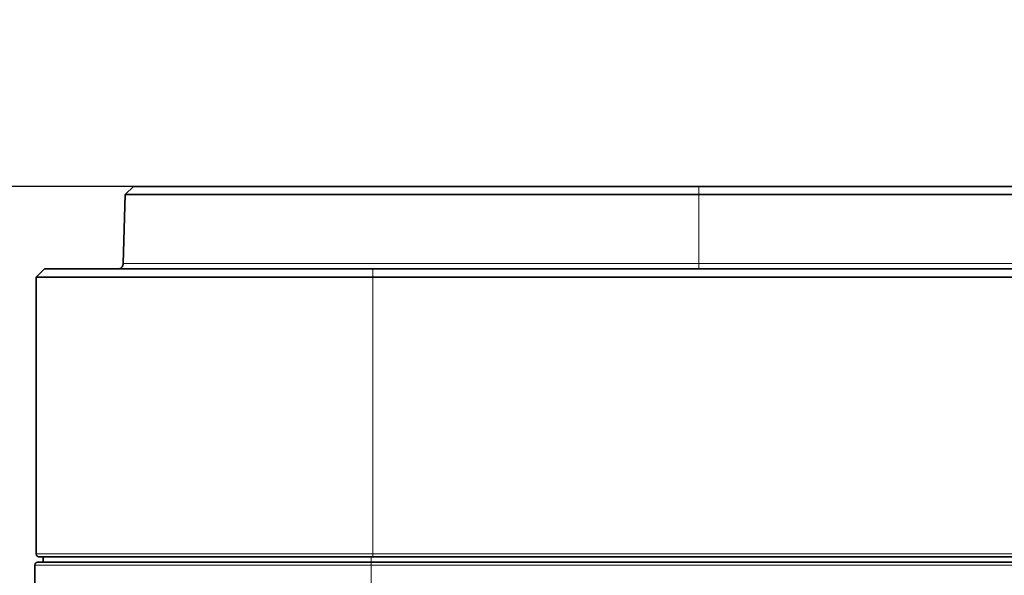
# Model space of a CAD drawing. Header units: millimetres. Extents: x 10 to 830, y 10 to 584.
# Tile 70 of 174: x 178 to 213, y 518 to 538. Entities that reach past the tile are written whole.
import ezdxf

# ---------------------------------------------------------------- set-up
doc = ezdxf.new("R2010")
doc.units = ezdxf.units.MM
doc.header["$LTSCALE"] = 2
for name, color, linetype, lineweight in [('Bemaßung (ISO)', 7, 'Continuous', 25), ('Sichtbar (ISO)', 7, 'Continuous', 35), ('Sichtbar schmal (ISO)', 7, 'Continuous', 18)]:
    doc.layers.add(name, color=color, linetype=linetype, lineweight=lineweight)
doc.styles.add('Notiztext (ISO)', font='isocpeur.ttf')
doc.dimstyles.new('Standard (ISO)', dxfattribs={"dimscale": 2, "dimtxt": 3.5, "dimasz": 2.5, "dimexe": 2, "dimexo": 0, "dimgap": 0.762, "dimtad": 1, "dimtoh": 1, "dimdec": 8, "dimdsep": 46, "dimtxsty": 'Notiztext (ISO)', "dimcen": 0.09, "dimdle": 10, "dimclrd": 256, "dimclre": 256, "dimclrt": 256, "dimadec": 6, "dimazin": 2, "dimtfac": 0.514286, "dimtdec": 3, "dimtmove": 0, "dimatfit": 3, "dimfxl": 1, "dimtolj": 1, "dimlwd": -1, "dimlwe": -1, "dimarcsym": 0})

# ---------------------------------------------------------------- blocks, each defined once
blk = doc.blocks.new('*D35')
at = {"layer": 'Bemaßung (ISO)', "transparency": 16777216}
for p, q in [((181.76, 532.257), (152.454, 532.257)), ((156.454, 520.607), (156.454, 527.257)), ((208.985, 515.607), (152.454, 515.607))]:
    blk.add_line(p, q, dxfattribs=at)
for points in [[(155.621, 527.257), (157.288, 527.257), (156.454, 532.257)], [(155.621, 520.607), (157.288, 520.607), (156.454, 515.607)]]:
    blk.add_solid(points, dxfattribs=at)
at = {"layer": 'Defpoints', "color": 0, "transparency": 16777216}
for p in [(156.454, 532.257), (181.76, 532.257), (208.985, 515.607)]:
    blk.add_point(p, dxfattribs=at)
at = {"layer": 'Bemaßung (ISO)', "transparency": 16777216, "insert": (147.93, 516.932), "char_height": 7, "attachment_point": 1, "rotation": 90, "style": 'Notiztext (ISO)'}
blk.add_mtext('\\A1;16.7', dxfattribs=at)

msp = doc.modelspace()

# ---------------------------------------------------------------- linework, layer by layer
at = {"layer": 'Sichtbar (ISO)'}
for p, q in [((181.46012958, 531.96443159), (181.7600267, 532.2565785)), ((181.7600267, 532.2565785), (202.27257845, 532.2565785)), ((202.27257845, 532.2565785), (292.49695844, 532.2565785)), ((181.39431923, 529.45131353), (181.46012755, 531.96443162)), ((202.27257841, 531.96443159), (292.49695848, 531.96443159)), ((178.53476846, 529.25654927), (178.23476846, 528.95654927)), ((178.53476846, 529.25654927), (190.44276846, 529.25654927)), ((190.44276846, 529.25654927), (304.32676846, 529.25654927)), ((178.23476846, 528.95654927), (190.44276846, 528.95654927)), ((178.23476846, 518.90654927), (178.23476846, 528.95654927)), ((190.44276846, 528.95654927), (304.32676846, 528.95654927)), ((178.48476846, 518.80654927), (178.48476846, 518.60654927)), ((190.44276845, 518.80654927), (304.32676846, 518.80654927)), ((178.18476846, 518.50654927), (178.18476846, 517.30451383)), ((190.39148968, 518.60654927), (178.28476846, 518.60654927)), ((304.37804723, 518.60654927), (190.39148969, 518.60654927))]:
    msp.add_line(p, q, dxfattribs=at)
for centre, start, end in [((178.33476846, 518.90654927), 180, 270), ((178.28476846, 518.50654927), 90, 180)]:
    msp.add_arc(centre, 0.1, start, end, dxfattribs=at)
for points, knots in [([(181.46012958, 531.96443159), (181.46012958, 531.96443159), (181.46206051, 531.9644316), (181.64838822, 531.96444224), (182.41848148, 531.96444259), (183.58884277, 531.96441981), (185.11422844, 531.96441639), (186.9110083, 531.96443849), (189.01910234, 531.96441864), (191.6134561, 531.96440476), (194.76688335, 531.96444115), (198.35106301, 531.96445169), (200.98565384, 531.96443159), (202.27257841, 531.96443159)], [0.49892914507, 0.49892914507, 0.49892914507, 0.49892914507, 0.50000000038, 0.55000000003, 0.59999999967, 0.64999999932, 0.69999999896, 0.74999999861, 0.79999999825, 0.8499999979, 0.89999999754, 0.94999999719, 1, 1, 1, 1]), ([(181.19443471, 529.25654927), (181.21382522, 529.25655181), (181.23341989, 529.25943471), (181.27223238, 529.27110341), (181.29173449, 529.28055395), (181.32646274, 529.30484904), (181.34209816, 529.32002449), (181.36748216, 529.35409664), (181.37754776, 529.37341671), (181.39038729, 529.4121222), (181.39382777, 529.43178245), (181.39433928, 529.45131301)], [0, 0, 0, 0, 0.005817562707, 0.005817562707, 0.012158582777, 0.012158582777, 0.018532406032, 0.018532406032, 0.024905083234, 0.024905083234, 0.030766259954, 0.030766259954, 0.030766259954, 0.030766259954]), ([(178.33476846, 518.80654927), (178.33476845, 518.80654927), (178.33779043, 518.80654926), (178.34365586, 518.80654927), (178.34952128, 518.80654927), (178.35815116, 518.80654927), (178.37004061, 518.80654927), (178.38193006, 518.80654927), (178.39709404, 518.80654926), (178.41680284, 518.80654927), (178.43651165, 518.80654927), (178.46071124, 518.80654927), (178.49254165, 518.80654927), (178.52437206, 518.80654926), (178.56375108, 518.80654923), (178.61613094, 518.8065493), (178.66851081, 518.80654936), (178.73360958, 518.80654997), (178.82232245, 518.8065495), (178.91103532, 518.80654903), (179.02405954, 518.80654924), (179.16344688, 518.80654929), (179.30283422, 518.80654935), (179.46856066, 518.80654923), (179.65876061, 518.80654931), (179.84896055, 518.80654939), (180.0633068, 518.80654927), (180.2964141, 518.80654927), (180.52952141, 518.80654926), (180.7813631, 518.80654924), (181.03785657, 518.80654929), (181.29435004, 518.80654934), (181.55533498, 518.80654927), (181.81011624, 518.80654927), (182.06489751, 518.80654927), (182.31346363, 518.80654927), (182.5529133, 518.80654927), (182.79236296, 518.80654926), (183.02272523, 518.80654927), (183.24303216, 518.80654927), (183.46333908, 518.80654927), (183.67360902, 518.80654927), (183.87449703, 518.80654927), (184.07538504, 518.80654927), (184.26689758, 518.80654927), (184.44972226, 518.80654927), (184.63254694, 518.80654927), (184.80668941, 518.80654927), (184.97101961, 518.80654927), (185.13534982, 518.80654927), (185.28986713, 518.80654927), (185.43650811, 518.80654927), (185.58314909, 518.80654927), (185.72191421, 518.80654927), (185.85675966, 518.80654927), (185.99160512, 518.80654927), (186.12253142, 518.80654927), (186.2543604, 518.80654927), (186.38618938, 518.80654927), (186.51892098, 518.80654927), (186.65729029, 518.80654927), (186.7956596, 518.80654927), (186.93966788, 518.80654927), (187.08899308, 518.80654927), (187.23831829, 518.80654927), (187.3929606, 518.80654927), (187.55346744, 518.80654927), (187.71397428, 518.80654927), (187.88034579, 518.80654927), (188.05288902, 518.80654927), (188.22543226, 518.80654927), (188.40414725, 518.80654927), (188.589412, 518.80654927), (188.77467674, 518.80654927), (188.96649126, 518.80654927), (189.16516677, 518.80654927), (189.36384228, 518.80654927), (189.56937878, 518.80654927), (189.78225876, 518.80654927), (189.99513875, 518.80654927), (190.21536224, 518.80654927), (190.44276843, 518.80654927)], [0, 0, 0, 0, 0.037037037, 0.037037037, 0.037037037, 0.0740740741, 0.0740740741, 0.0740740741, 0.1111111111, 0.1111111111, 0.1111111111, 0.1481481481, 0.1481481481, 0.1481481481, 0.1851851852, 0.1851851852, 0.1851851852, 0.2222222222, 0.2222222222, 0.2222222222, 0.2592592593, 0.2592592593, 0.2592592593, 0.2962962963, 0.2962962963, 0.2962962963, 0.3333333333, 0.3333333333, 0.3333333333, 0.3703703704, 0.3703703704, 0.3703703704, 0.4074074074, 0.4074074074, 0.4074074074, 0.4444444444, 0.4444444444, 0.4444444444, 0.4814814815, 0.4814814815, 0.4814814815, 0.5185185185, 0.5185185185, 0.5185185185, 0.5555555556, 0.5555555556, 0.5555555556, 0.5925925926, 0.5925925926, 0.5925925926, 0.6296296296, 0.6296296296, 0.6296296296, 0.6666666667, 0.6666666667, 0.6666666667, 0.7037037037, 0.7037037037, 0.7037037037, 0.7407407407, 0.7407407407, 0.7407407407, 0.7777777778, 0.7777777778, 0.7777777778, 0.8148148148, 0.8148148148, 0.8148148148, 0.8518518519, 0.8518518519, 0.8518518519, 0.8888888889, 0.8888888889, 0.8888888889, 0.9259259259, 0.9259259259, 0.9259259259, 0.962962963, 0.962962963, 0.962962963, 1, 1, 1, 1])]:
    msp.add_open_spline(points, degree=3, knots=knots, dxfattribs=at)
msp.add_open_spline([(181.39431923, 529.45131353), (181.39431923, 529.45131353), (181.39431924, 529.45131353), (181.39431926, 529.45131353)], degree=3, dxfattribs=at)
at = {"layer": 'Sichtbar schmal (ISO)'}
for p, q in [((202.27257845, 532.2565785), (202.27257841, 531.96443159)), ((202.27257841, 531.96443159), (202.27257868, 529.45131388)), ((202.27257835, 529.25654927), (202.27257835, 529.45131388)), ((202.27257846, 529.45131388), (292.49695841, 529.45131388)), ((190.44276846, 529.25654927), (190.44276846, 528.95654927)), ((190.44276846, 528.95654927), (190.44276849, 518.90654927)), ((178.23476846, 518.90654927), (190.44276847, 518.90654927)), ((190.39148969, 518.60654927), (190.39148969, 518.80654927)), ((190.44276846, 518.80654927), (190.44276846, 518.90654927)), ((190.44276847, 518.90654927), (304.32676846, 518.90654927)), ((178.18476846, 518.50654927), (190.39148969, 518.50654927)), ((190.39148969, 518.60654927), (190.39148969, 518.50654927)), ((190.39148969, 518.50654927), (304.37804723, 518.50654927)), ((190.39148969, 517.30451383), (190.39148969, 518.50654927))]:
    msp.add_line(p, q, dxfattribs=at)
msp.add_open_spline([(181.39431926, 529.45131353), (181.39432408, 529.45131369), (181.39507481, 529.45131379), (181.39656353, 529.45131379), (181.41182865, 529.4513138), (181.50457184, 529.45131489), (181.66689526, 529.45130939), (181.82921867, 529.4513039), (182.06108374, 529.4513039), (182.35599222, 529.45131636), (182.5308473, 529.45132375), (182.72816941, 529.45132693), (182.94378153, 529.45132598), (183.09181824, 529.45132534), (183.24843078, 529.45132274), (183.41157844, 529.45131824), (183.81234701, 529.45130717), (184.25252725, 529.4513299), (184.70439044, 529.45132222), (185.15625362, 529.45131454), (185.61858188, 529.45131482), (186.08515246, 529.45131681), (186.51925101, 529.45131865), (186.95726239, 529.45131354), (187.39621371, 529.45131389), (187.42904875, 529.45131392), (187.46189075, 529.45131398), (187.49473893, 529.45131407), (187.96671418, 529.4513154), (188.4397454, 529.45131965), (188.90222617, 529.45132093), (189.36470694, 529.45132221), (189.81655855, 529.4513247), (190.25163738, 529.45132654), (190.68671622, 529.45132838), (191.10503236, 529.45132886), (191.50202, 529.4513266), (191.89900765, 529.45132435), (192.27461483, 529.45132363), (192.63481645, 529.45132251), (192.99501806, 529.4513214), (193.33983181, 529.45131753), (193.67527458, 529.45131673), (193.84037265, 529.45131633), (194.00322026, 529.45131613), (194.16491947, 529.45131546), (194.33175731, 529.45131478), (194.49737288, 529.45131359), (194.66303406, 529.45131119), (194.98925406, 529.45130646), (195.31555063, 529.4513039), (195.66846567, 529.4513069), (196.0213807, 529.45130991), (196.40096868, 529.45130615), (196.79995114, 529.45130502), (197.19893361, 529.4513039), (197.61731283, 529.4513039), (198.05000729, 529.4513045), (198.48270176, 529.45130511), (198.92970797, 529.45130612), (199.3884665, 529.45130727), (199.84722504, 529.45130842), (200.31773563, 529.45131007), (200.79879873, 529.45131144), (201.27986182, 529.4513128), (201.77147735, 529.45131387), (202.27257835, 529.45131388)], degree=3, knots=[0.45159017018, 0.45159017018, 0.45159017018, 0.45159017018, 0.45454545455, 0.45454545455, 0.45454545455, 0.48484848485, 0.48484848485, 0.48484848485, 0.51515151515, 0.51515151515, 0.51515151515, 0.5331185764, 0.5331185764, 0.5331185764, 0.54545454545, 0.54545454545, 0.54545454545, 0.57575757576, 0.57575757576, 0.57575757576, 0.60606060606, 0.60606060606, 0.60606060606, 0.63425462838, 0.63425462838, 0.63425462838, 0.63636363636, 0.63636363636, 0.63636363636, 0.66666666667, 0.66666666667, 0.66666666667, 0.69696969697, 0.69696969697, 0.69696969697, 0.72727272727, 0.72727272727, 0.72727272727, 0.75757575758, 0.75757575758, 0.75757575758, 0.78787878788, 0.78787878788, 0.78787878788, 0.80279331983, 0.80279331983, 0.80279331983, 0.81818181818, 0.81818181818, 0.81818181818, 0.84848484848, 0.84848484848, 0.84848484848, 0.87878787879, 0.87878787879, 0.87878787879, 0.90909090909, 0.90909090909, 0.90909090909, 0.93939393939, 0.93939393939, 0.93939393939, 0.9696969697, 0.9696969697, 0.9696969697, 1, 1, 1, 1], dxfattribs=at)

# ---------------------------------------------------------------- dimensions: what is measured, and where the dimension line sits
at = {"layer": 'Bemaßung (ISO)'}
dim = msp.add_linear_dim(base=(156.45417419, 532.2565785), p1=(208.98504723, 515.60654927), p2=(181.7600267, 532.2565785), angle=90, dimstyle='Standard (ISO)', override={"dimgap": 0.762, "dimtoh": 0, "dimdec": 1, "dimtol": 0, "dimlim": 0, "dimtp": 0, "dimtm": 0, "dimtdec": 3, "dimtofl": 0, "dimatfit": 1}, dxfattribs=at)
dim.commit()
dim.dimension.update_dxf_attribs({"geometry": '*D35', "text_midpoint": (156.45417419, 523.93156388), "dimtype": 160})

doc.saveas('drawing.dxf')
